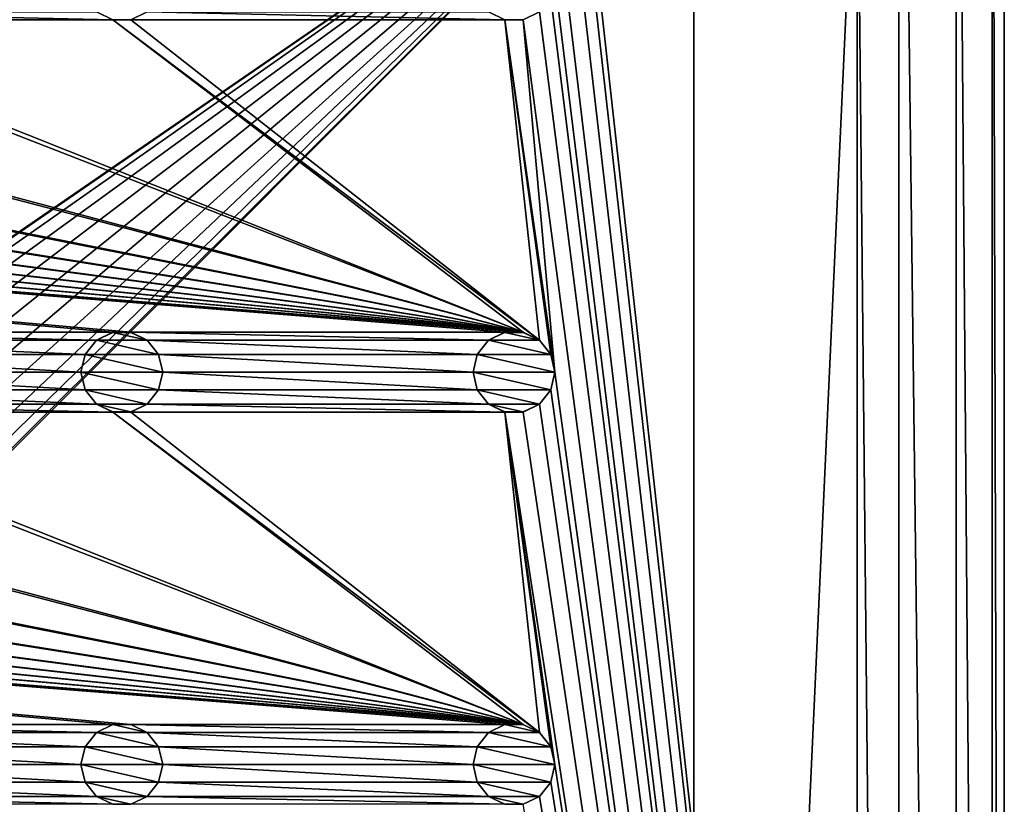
# Model space of a CAD drawing. Header units: metres. Extents: x -150 to 307, y -550 to 84.
# Tile 37 of 256: x 90 to 150, y -354 to -306. Entities that reach past the tile are written whole.
import ezdxf

# ---------------------------------------------------------------- set-up
doc = ezdxf.new("R2010")
doc.units = ezdxf.units.M
doc.layers.add('solid_26006363', color=7, linetype='CONTINUOUS')

msp = doc.modelspace()

# ---------------------------------------------------------------- linework, layer by layer
at = {"layer": 'solid_26006363'}
for points in [[(141, -291, 1203.174683), (143.555435, -543.55542, 1203.174683), (143.555435, -256.44458, 1203.174683)], [(147.053207, -538.996826, 1203.174683), (147.053207, -261.003174, 1203.174683), (143.555435, -256.44458, 1203.174683)], [(147.053207, -538.996826, 1203.174683), (143.555435, -256.44458, 1203.174683), (143.555435, -543.55542, 1203.174683)], [(149.250977, -533.690186, 1203.174683), (149.250977, -266.309784, 1203.174683), (147.053207, -261.003174, 1203.174683)], [(149.250977, -533.690186, 1203.174683), (147.053207, -261.003174, 1203.174683), (147.053207, -538.996826, 1203.174683)], [(150, -528, 1203.174683), (150, -272, 1203.174683), (149.250977, -266.309784, 1203.174683)], [(149.250977, -533.690186, 1203.174683), (150, -528, 1203.174683), (149.250977, -266.309784, 1203.174683)], [(122.5, -280, 1201.174683), (150, -272, 1201.174683), (150, -528, 1201.174683)], [(150, -528, 1203.174683), (150, -528, 1201.174683), (150, -272, 1201.174683)], [(150, -528, 1203.174683), (150, -272, 1201.174683), (150, -272, 1203.174683)], [(122.252586, -281.083038, 1201.174683), (122.5, -280, 1201.174683), (150, -528, 1201.174683)], [(121.557716, -281.954315, 1201.174683), (122.252586, -281.083038, 1201.174683), (150, -528, 1201.174683)], [(120.554741, -282.437469, 1201.174683), (121.557716, -281.954315, 1201.174683), (150, -528, 1201.174683)], [(122.5, -304, 1201.174683), (120.554741, -282.437469, 1201.174683), (150, -528, 1201.174683)], [(-131, -291, 1206.174683), (-10.275216, -388.140503, 1206.174683), (131, -291, 1206.174683)], [(131, -291, 1206.174683), (-10.275216, -388.140503, 1206.174683), (-6.515693, -385.724579, 1206.174683)], [(131, -291, 1206.174683), (-6.515693, -385.724579, 1206.174683), (-2.23084, -384.466614, 1206.174683)], [(131, -291, 1206.174683), (-2.23084, -384.466614, 1206.174683), (2.23084, -384.466614, 1206.174683)], [(131, -291, 1206.174683), (2.23084, -384.466614, 1206.174683), (6.515693, -385.724579, 1206.174683)], [(131, -291, 1206.174683), (6.515693, -385.724579, 1206.174683), (10.275216, -388.140503, 1206.174683)], [(131, -291, 1206.174683), (10.275216, -388.140503, 1206.174683), (13.202059, -391.518341, 1206.174683)], [(131, -291, 1206.174683), (13.202059, -408.481659, 1206.174683), (10.275216, -411.859497, 1206.174683)], [(131, -509, 1206.174683), (131, -291, 1206.174683), (10.275216, -411.859497, 1206.174683)], [(131, -291, 1206.174683), (13.202059, -391.518341, 1206.174683), (15.057774, -395.582275, 1206.174683)], [(131, -291, 1206.174683), (15.057774, -404.417725, 1206.174683), (13.202059, -408.481659, 1206.174683)], [(131, -291, 1206.174683), (15.057774, -395.582275, 1206.174683), (15.692883, -400, 1206.174683)], [(131, -291, 1206.174683), (15.692883, -400, 1206.174683), (15.057774, -404.417725, 1206.174683)], [(141, -291, 1203.174683), (131, -291, 1206.174683), (131, -509, 1206.174683)], [(141, -291, 1203.174683), (131, -509, 1206.174683), (141, -509, 1203.174683)], [(141, -291, 1203.174683), (141, -509, 1203.174683), (143.555435, -543.55542, 1203.174683)], [(122.252586, -305.083038, 1201.174683), (122.5, -304, 1201.174683), (150, -528, 1201.174683)], [(121.557716, -305.954315, 1201.174683), (122.252586, -305.083038, 1201.174683), (150, -528, 1201.174683)], [(95.445259, -306.437469, 1201.174683), (72.554741, -306.437469, 1201.174683), (73.557716, -305.954315, 1201.174683)], [(94.442284, -305.954315, 1201.174683), (95.445259, -306.437469, 1201.174683), (73.557716, -305.954315, 1201.174683)], [(95.443115, -306.435822, 1198.674683), (95.445259, -306.437469, 1201.174683), (94.442284, -305.954315, 1201.174683)], [(97.559898, -305.952484, 1198.674683), (97.557716, -305.954315, 1201.174683), (96.554741, -306.437469, 1201.174683)], [(97.559898, -305.952484, 1198.674683), (96.554741, -306.437469, 1201.174683), (96.556885, -306.435822, 1198.674683)], [(119.445259, -306.437469, 1201.174683), (96.554741, -306.437469, 1201.174683), (97.557716, -305.954315, 1201.174683)], [(118.442284, -305.954315, 1201.174683), (119.445259, -306.437469, 1201.174683), (97.557716, -305.954315, 1201.174683)], [(119.443115, -306.435822, 1198.674683), (119.445259, -306.437469, 1201.174683), (118.442284, -305.954315, 1201.174683)], [(121.559898, -305.952484, 1198.674683), (121.557716, -305.954315, 1201.174683), (120.554741, -306.437469, 1201.174683)], [(121.559898, -305.952484, 1198.674683), (120.554741, -306.437469, 1201.174683), (120.556885, -306.435822, 1198.674683)], [(120.554741, -306.437469, 1201.174683), (121.557716, -305.954315, 1201.174683), (150, -528, 1201.174683)], [(120.554741, -325.562531, 1201.174683), (-120.554741, -306.437469, 1201.174683), (-119.445259, -306.437469, 1201.174683)], [(95.445259, -325.562531, 1201.174683), (72.554741, -325.562531, 1201.174683), (-120.554741, -306.437469, 1201.174683)], [(96.554741, -325.562531, 1201.174683), (95.445259, -325.562531, 1201.174683), (-120.554741, -306.437469, 1201.174683)], [(119.445259, -325.562531, 1201.174683), (96.554741, -325.562531, 1201.174683), (-120.554741, -306.437469, 1201.174683)], [(120.554741, -325.562531, 1201.174683), (119.445259, -325.562531, 1201.174683), (-120.554741, -306.437469, 1201.174683)], [(120.554741, -325.562531, 1201.174683), (-119.445259, -306.437469, 1201.174683), (-96.554741, -306.437469, 1201.174683)], [(120.554741, -325.562531, 1201.174683), (-96.554741, -306.437469, 1201.174683), (-95.445259, -306.437469, 1201.174683)], [(120.554741, -325.562531, 1201.174683), (-95.445259, -306.437469, 1201.174683), (-72.554741, -306.437469, 1201.174683)], [(120.554741, -325.562531, 1201.174683), (-72.554741, -306.437469, 1201.174683), (-71.445259, -306.437469, 1201.174683)], [(120.554741, -325.562531, 1201.174683), (-71.445259, -306.437469, 1201.174683), (-48.554741, -306.437469, 1201.174683)], [(120.554741, -325.562531, 1201.174683), (-48.554741, -306.437469, 1201.174683), (-47.445259, -306.437469, 1201.174683)], [(120.554741, -325.562531, 1201.174683), (-47.445259, -306.437469, 1201.174683), (-24.554741, -306.437469, 1201.174683)], [(120.554741, -325.562531, 1201.174683), (-24.554741, -306.437469, 1201.174683), (-23.445259, -306.437469, 1201.174683)], [(120.554741, -325.562531, 1201.174683), (-23.445259, -306.437469, 1201.174683), (-0.554741, -306.437469, 1201.174683)], [(120.554741, -325.562531, 1201.174683), (-0.554741, -306.437469, 1201.174683), (0.554741, -306.437469, 1201.174683)], [(120.554741, -325.562531, 1201.174683), (0.554741, -306.437469, 1201.174683), (23.445259, -306.437469, 1201.174683)], [(120.554741, -325.562531, 1201.174683), (23.445259, -306.437469, 1201.174683), (24.554741, -306.437469, 1201.174683)], [(120.554741, -325.562531, 1201.174683), (24.554741, -306.437469, 1201.174683), (47.445259, -306.437469, 1201.174683)], [(120.554741, -325.562531, 1201.174683), (47.445259, -306.437469, 1201.174683), (48.554741, -306.437469, 1201.174683)], [(120.554741, -325.562531, 1201.174683), (48.554741, -306.437469, 1201.174683), (71.445259, -306.437469, 1201.174683)], [(120.554741, -325.562531, 1201.174683), (71.445259, -306.437469, 1201.174683), (72.554741, -306.437469, 1201.174683)], [(120.554741, -325.562531, 1201.174683), (72.554741, -306.437469, 1201.174683), (95.445259, -306.437469, 1201.174683)], [(96.556885, -306.435822, 1198.674683), (95.445259, -306.437469, 1201.174683), (95.443115, -306.435822, 1198.674683)], [(96.556885, -306.435822, 1198.674683), (96.554741, -306.437469, 1201.174683), (95.445259, -306.437469, 1201.174683)], [(121.557716, -326.045685, 1201.174683), (95.445259, -306.437469, 1201.174683), (96.554741, -306.437469, 1201.174683)], [(121.557716, -326.045685, 1201.174683), (120.554741, -325.562531, 1201.174683), (95.445259, -306.437469, 1201.174683)], [(121.557716, -326.045685, 1201.174683), (96.554741, -306.437469, 1201.174683), (119.445259, -306.437469, 1201.174683)], [(120.556885, -306.435822, 1198.674683), (119.445259, -306.437469, 1201.174683), (119.443115, -306.435822, 1198.674683)], [(120.556885, -306.435822, 1198.674683), (120.554741, -306.437469, 1201.174683), (119.445259, -306.437469, 1201.174683)], [(122.5, -328, 1201.174683), (119.445259, -306.437469, 1201.174683), (120.554741, -306.437469, 1201.174683)], [(122.252586, -326.916962, 1201.174683), (119.445259, -306.437469, 1201.174683), (122.5, -328, 1201.174683)], [(122.252586, -326.916962, 1201.174683), (121.557716, -326.045685, 1201.174683), (119.445259, -306.437469, 1201.174683)], [(122.5, -328, 1201.174683), (120.554741, -306.437469, 1201.174683), (150, -528, 1201.174683)], [(94.442284, -326.045685, 1201.174683), (73.557716, -326.045685, 1201.174683), (72.554741, -325.562531, 1201.174683)], [(95.445259, -325.562531, 1201.174683), (94.442284, -326.045685, 1201.174683), (72.554741, -325.562531, 1201.174683)], [(94.440102, -326.047516, 1198.674683), (94.442284, -326.045685, 1201.174683), (95.445259, -325.562531, 1201.174683)], [(94.440102, -326.047516, 1198.674683), (95.445259, -325.562531, 1201.174683), (95.443115, -325.564178, 1198.674683)], [(94.440102, -326.047516, 1198.674683), (95.443115, -325.564178, 1198.674683), (97.559898, -326.047516, 1198.674683)], [(95.443115, -325.564178, 1198.674683), (95.445259, -325.562531, 1201.174683), (96.554741, -325.562531, 1201.174683)], [(95.443115, -325.564178, 1198.674683), (96.554741, -325.562531, 1201.174683), (96.556885, -325.564178, 1198.674683)], [(95.443115, -325.564178, 1198.674683), (96.556885, -325.564178, 1198.674683), (97.559898, -326.047516, 1198.674683)], [(118.442284, -326.045685, 1201.174683), (97.557716, -326.045685, 1201.174683), (96.554741, -325.562531, 1201.174683)], [(96.556885, -325.564178, 1198.674683), (96.554741, -325.562531, 1201.174683), (97.557716, -326.045685, 1201.174683)], [(119.445259, -325.562531, 1201.174683), (118.442284, -326.045685, 1201.174683), (96.554741, -325.562531, 1201.174683)], [(96.556885, -325.564178, 1198.674683), (97.557716, -326.045685, 1201.174683), (97.559898, -326.047516, 1198.674683)], [(118.440102, -326.047516, 1198.674683), (118.442284, -326.045685, 1201.174683), (119.445259, -325.562531, 1201.174683)], [(118.440102, -326.047516, 1198.674683), (119.445259, -325.562531, 1201.174683), (119.443115, -325.564178, 1198.674683)], [(118.440102, -326.047516, 1198.674683), (119.443115, -325.564178, 1198.674683), (121.559898, -326.047516, 1198.674683)], [(119.443115, -325.564178, 1198.674683), (119.445259, -325.562531, 1201.174683), (120.554741, -325.562531, 1201.174683)], [(119.443115, -325.564178, 1198.674683), (120.554741, -325.562531, 1201.174683), (120.556885, -325.564178, 1198.674683)], [(119.443115, -325.564178, 1198.674683), (120.556885, -325.564178, 1198.674683), (121.559898, -326.047516, 1198.674683)], [(120.556885, -325.564178, 1198.674683), (120.554741, -325.562531, 1201.174683), (121.557716, -326.045685, 1201.174683)], [(120.556885, -325.564178, 1198.674683), (121.557716, -326.045685, 1201.174683), (121.559898, -326.047516, 1198.674683)], [(93.747414, -326.916962, 1201.174683), (74.252586, -326.916962, 1201.174683), (73.557716, -326.045685, 1201.174683)], [(94.442284, -326.045685, 1201.174683), (93.747414, -326.916962, 1201.174683), (73.557716, -326.045685, 1201.174683)], [(93.74691, -326.917419, 1198.674683), (93.747414, -326.916962, 1201.174683), (94.442284, -326.045685, 1201.174683)], [(93.74691, -326.917419, 1198.674683), (94.442284, -326.045685, 1201.174683), (94.440102, -326.047516, 1198.674683)], [(93.74691, -326.917419, 1198.674683), (94.440102, -326.047516, 1198.674683), (98.25309, -326.917419, 1198.674683)], [(94.440102, -326.047516, 1198.674683), (97.559898, -326.047516, 1198.674683), (98.25309, -326.917419, 1198.674683)], [(117.747414, -326.916962, 1201.174683), (98.252586, -326.916962, 1201.174683), (97.557716, -326.045685, 1201.174683)], [(97.559898, -326.047516, 1198.674683), (97.557716, -326.045685, 1201.174683), (98.252586, -326.916962, 1201.174683)], [(118.442284, -326.045685, 1201.174683), (117.747414, -326.916962, 1201.174683), (97.557716, -326.045685, 1201.174683)], [(97.559898, -326.047516, 1198.674683), (98.252586, -326.916962, 1201.174683), (98.25309, -326.917419, 1198.674683)], [(117.74691, -326.917419, 1198.674683), (117.747414, -326.916962, 1201.174683), (118.442284, -326.045685, 1201.174683)], [(117.74691, -326.917419, 1198.674683), (118.442284, -326.045685, 1201.174683), (118.440102, -326.047516, 1198.674683)], [(117.74691, -326.917419, 1198.674683), (118.440102, -326.047516, 1198.674683), (122.25309, -326.917419, 1198.674683)], [(118.440102, -326.047516, 1198.674683), (121.559898, -326.047516, 1198.674683), (122.25309, -326.917419, 1198.674683)], [(121.559898, -326.047516, 1198.674683), (121.557716, -326.045685, 1201.174683), (122.252586, -326.916962, 1201.174683)], [(121.559898, -326.047516, 1198.674683), (122.252586, -326.916962, 1201.174683), (122.25309, -326.917419, 1198.674683)], [(93.5, -328, 1201.174683), (74.5, -328, 1201.174683), (74.252586, -326.916962, 1201.174683)], [(93.747414, -326.916962, 1201.174683), (93.5, -328, 1201.174683), (74.252586, -326.916962, 1201.174683)], [(93.5, -328, 1198.674683), (93.5, -328, 1201.174683), (93.747414, -326.916962, 1201.174683)], [(93.5, -328, 1198.674683), (93.747414, -326.916962, 1201.174683), (93.74691, -326.917419, 1198.674683)], [(93.5, -328, 1198.674683), (93.74691, -326.917419, 1198.674683), (98.5, -328, 1198.674683)], [(93.74691, -326.917419, 1198.674683), (98.25309, -326.917419, 1198.674683), (98.5, -328, 1198.674683)], [(117.5, -328, 1201.174683), (98.5, -328, 1201.174683), (98.252586, -326.916962, 1201.174683)], [(98.25309, -326.917419, 1198.674683), (98.252586, -326.916962, 1201.174683), (98.5, -328, 1201.174683)], [(117.747414, -326.916962, 1201.174683), (117.5, -328, 1201.174683), (98.252586, -326.916962, 1201.174683)], [(98.25309, -326.917419, 1198.674683), (98.5, -328, 1201.174683), (98.5, -328, 1198.674683)], [(117.5, -328, 1198.674683), (117.5, -328, 1201.174683), (117.747414, -326.916962, 1201.174683)], [(117.5, -328, 1198.674683), (117.747414, -326.916962, 1201.174683), (117.74691, -326.917419, 1198.674683)], [(117.5, -328, 1198.674683), (117.74691, -326.917419, 1198.674683), (122.5, -328, 1198.674683)], [(117.74691, -326.917419, 1198.674683), (122.25309, -326.917419, 1198.674683), (122.5, -328, 1198.674683)], [(122.25309, -326.917419, 1198.674683), (122.252586, -326.916962, 1201.174683), (122.5, -328, 1201.174683)], [(122.25309, -326.917419, 1198.674683), (122.5, -328, 1201.174683), (122.5, -328, 1198.674683)], [(93.747414, -329.083038, 1201.174683), (74.252586, -329.083038, 1201.174683), (74.5, -328, 1201.174683)], [(93.5, -328, 1201.174683), (93.747414, -329.083038, 1201.174683), (74.5, -328, 1201.174683)], [(93.74691, -329.082581, 1198.674683), (93.747414, -329.083038, 1201.174683), (93.5, -328, 1201.174683)], [(93.74691, -329.082581, 1198.674683), (93.5, -328, 1201.174683), (93.5, -328, 1198.674683)], [(98.25309, -329.082581, 1198.674683), (93.5, -328, 1198.674683), (98.5, -328, 1198.674683)], [(98.25309, -329.082581, 1198.674683), (93.74691, -329.082581, 1198.674683), (93.5, -328, 1198.674683)], [(117.747414, -329.083038, 1201.174683), (98.252586, -329.083038, 1201.174683), (98.5, -328, 1201.174683)], [(98.5, -328, 1198.674683), (98.5, -328, 1201.174683), (98.252586, -329.083038, 1201.174683)], [(98.25309, -329.082581, 1198.674683), (98.5, -328, 1198.674683), (98.252586, -329.083038, 1201.174683)], [(117.5, -328, 1201.174683), (117.747414, -329.083038, 1201.174683), (98.5, -328, 1201.174683)], [(117.74691, -329.082581, 1198.674683), (117.747414, -329.083038, 1201.174683), (117.5, -328, 1201.174683)], [(117.74691, -329.082581, 1198.674683), (117.5, -328, 1201.174683), (117.5, -328, 1198.674683)], [(122.25309, -329.082581, 1198.674683), (117.5, -328, 1198.674683), (122.5, -328, 1198.674683)], [(122.25309, -329.082581, 1198.674683), (117.74691, -329.082581, 1198.674683), (117.5, -328, 1198.674683)], [(122.252586, -329.083038, 1201.174683), (122.5, -328, 1201.174683), (150, -528, 1201.174683)], [(122.5, -328, 1198.674683), (122.5, -328, 1201.174683), (122.252586, -329.083038, 1201.174683)], [(122.25309, -329.082581, 1198.674683), (122.5, -328, 1198.674683), (122.252586, -329.083038, 1201.174683)], [(94.442284, -329.954315, 1201.174683), (73.557716, -329.954315, 1201.174683), (74.252586, -329.083038, 1201.174683)], [(93.747414, -329.083038, 1201.174683), (94.442284, -329.954315, 1201.174683), (74.252586, -329.083038, 1201.174683)], [(94.440102, -329.952484, 1198.674683), (93.747414, -329.083038, 1201.174683), (93.74691, -329.082581, 1198.674683)], [(97.559898, -329.952484, 1198.674683), (94.440102, -329.952484, 1198.674683), (93.74691, -329.082581, 1198.674683)], [(98.25309, -329.082581, 1198.674683), (97.559898, -329.952484, 1198.674683), (93.74691, -329.082581, 1198.674683)], [(94.440102, -329.952484, 1198.674683), (94.442284, -329.954315, 1201.174683), (93.747414, -329.083038, 1201.174683)], [(98.25309, -329.082581, 1198.674683), (98.252586, -329.083038, 1201.174683), (97.557716, -329.954315, 1201.174683)], [(98.25309, -329.082581, 1198.674683), (97.557716, -329.954315, 1201.174683), (97.559898, -329.952484, 1198.674683)], [(118.442284, -329.954315, 1201.174683), (97.557716, -329.954315, 1201.174683), (98.252586, -329.083038, 1201.174683)], [(117.747414, -329.083038, 1201.174683), (118.442284, -329.954315, 1201.174683), (98.252586, -329.083038, 1201.174683)], [(118.440102, -329.952484, 1198.674683), (117.747414, -329.083038, 1201.174683), (117.74691, -329.082581, 1198.674683)], [(121.559898, -329.952484, 1198.674683), (118.440102, -329.952484, 1198.674683), (117.74691, -329.082581, 1198.674683)], [(122.25309, -329.082581, 1198.674683), (121.559898, -329.952484, 1198.674683), (117.74691, -329.082581, 1198.674683)], [(118.440102, -329.952484, 1198.674683), (118.442284, -329.954315, 1201.174683), (117.747414, -329.083038, 1201.174683)], [(122.25309, -329.082581, 1198.674683), (122.252586, -329.083038, 1201.174683), (121.557716, -329.954315, 1201.174683)], [(122.25309, -329.082581, 1198.674683), (121.557716, -329.954315, 1201.174683), (121.559898, -329.952484, 1198.674683)], [(121.557716, -329.954315, 1201.174683), (122.252586, -329.083038, 1201.174683), (150, -528, 1201.174683)], [(95.445259, -330.437469, 1201.174683), (72.554741, -330.437469, 1201.174683), (73.557716, -329.954315, 1201.174683)], [(94.442284, -329.954315, 1201.174683), (95.445259, -330.437469, 1201.174683), (73.557716, -329.954315, 1201.174683)], [(95.443115, -330.435822, 1198.674683), (94.442284, -329.954315, 1201.174683), (94.440102, -329.952484, 1198.674683)], [(96.556885, -330.435822, 1198.674683), (95.443115, -330.435822, 1198.674683), (94.440102, -329.952484, 1198.674683)], [(97.559898, -329.952484, 1198.674683), (96.556885, -330.435822, 1198.674683), (94.440102, -329.952484, 1198.674683)], [(95.443115, -330.435822, 1198.674683), (95.445259, -330.437469, 1201.174683), (94.442284, -329.954315, 1201.174683)], [(97.559898, -329.952484, 1198.674683), (97.557716, -329.954315, 1201.174683), (96.554741, -330.437469, 1201.174683)], [(97.559898, -329.952484, 1198.674683), (96.554741, -330.437469, 1201.174683), (96.556885, -330.435822, 1198.674683)], [(119.445259, -330.437469, 1201.174683), (96.554741, -330.437469, 1201.174683), (97.557716, -329.954315, 1201.174683)], [(118.442284, -329.954315, 1201.174683), (119.445259, -330.437469, 1201.174683), (97.557716, -329.954315, 1201.174683)], [(119.443115, -330.435822, 1198.674683), (118.442284, -329.954315, 1201.174683), (118.440102, -329.952484, 1198.674683)], [(120.556885, -330.435822, 1198.674683), (119.443115, -330.435822, 1198.674683), (118.440102, -329.952484, 1198.674683)], [(121.559898, -329.952484, 1198.674683), (120.556885, -330.435822, 1198.674683), (118.440102, -329.952484, 1198.674683)], [(119.443115, -330.435822, 1198.674683), (119.445259, -330.437469, 1201.174683), (118.442284, -329.954315, 1201.174683)], [(121.559898, -329.952484, 1198.674683), (121.557716, -329.954315, 1201.174683), (120.554741, -330.437469, 1201.174683)], [(121.559898, -329.952484, 1198.674683), (120.554741, -330.437469, 1201.174683), (120.556885, -330.435822, 1198.674683)], [(120.554741, -330.437469, 1201.174683), (121.557716, -329.954315, 1201.174683), (150, -528, 1201.174683)], [(120.554741, -349.562531, 1201.174683), (-120.554741, -330.437469, 1201.174683), (-119.445259, -330.437469, 1201.174683)], [(95.445259, -349.562531, 1201.174683), (72.554741, -349.562531, 1201.174683), (-120.554741, -330.437469, 1201.174683)], [(96.554741, -349.562531, 1201.174683), (95.445259, -349.562531, 1201.174683), (-120.554741, -330.437469, 1201.174683)], [(119.445259, -349.562531, 1201.174683), (96.554741, -349.562531, 1201.174683), (-120.554741, -330.437469, 1201.174683)], [(120.554741, -349.562531, 1201.174683), (119.445259, -349.562531, 1201.174683), (-120.554741, -330.437469, 1201.174683)], [(120.554741, -349.562531, 1201.174683), (-119.445259, -330.437469, 1201.174683), (-96.554741, -330.437469, 1201.174683)], [(120.554741, -349.562531, 1201.174683), (-96.554741, -330.437469, 1201.174683), (-95.445259, -330.437469, 1201.174683)], [(120.554741, -349.562531, 1201.174683), (-95.445259, -330.437469, 1201.174683), (-72.554741, -330.437469, 1201.174683)], [(120.554741, -349.562531, 1201.174683), (-72.554741, -330.437469, 1201.174683), (-71.445259, -330.437469, 1201.174683)], [(120.554741, -349.562531, 1201.174683), (-71.445259, -330.437469, 1201.174683), (-48.554741, -330.437469, 1201.174683)], [(120.554741, -349.562531, 1201.174683), (-48.554741, -330.437469, 1201.174683), (-47.445259, -330.437469, 1201.174683)], [(120.554741, -349.562531, 1201.174683), (-47.445259, -330.437469, 1201.174683), (-24.554741, -330.437469, 1201.174683)], [(120.554741, -349.562531, 1201.174683), (-24.554741, -330.437469, 1201.174683), (-23.445259, -330.437469, 1201.174683)], [(120.554741, -349.562531, 1201.174683), (-23.445259, -330.437469, 1201.174683), (-0.554741, -330.437469, 1201.174683)], [(120.554741, -349.562531, 1201.174683), (-0.554741, -330.437469, 1201.174683), (0.554741, -330.437469, 1201.174683)], [(120.554741, -349.562531, 1201.174683), (0.554741, -330.437469, 1201.174683), (23.445259, -330.437469, 1201.174683)], [(120.554741, -349.562531, 1201.174683), (23.445259, -330.437469, 1201.174683), (24.554741, -330.437469, 1201.174683)], [(120.554741, -349.562531, 1201.174683), (24.554741, -330.437469, 1201.174683), (47.445259, -330.437469, 1201.174683)], [(120.554741, -349.562531, 1201.174683), (47.445259, -330.437469, 1201.174683), (48.554741, -330.437469, 1201.174683)], [(120.554741, -349.562531, 1201.174683), (48.554741, -330.437469, 1201.174683), (71.445259, -330.437469, 1201.174683)], [(120.554741, -349.562531, 1201.174683), (71.445259, -330.437469, 1201.174683), (72.554741, -330.437469, 1201.174683)], [(120.554741, -349.562531, 1201.174683), (72.554741, -330.437469, 1201.174683), (95.445259, -330.437469, 1201.174683)], [(96.556885, -330.435822, 1198.674683), (95.445259, -330.437469, 1201.174683), (95.443115, -330.435822, 1198.674683)], [(96.556885, -330.435822, 1198.674683), (96.554741, -330.437469, 1201.174683), (95.445259, -330.437469, 1201.174683)], [(121.557716, -350.045685, 1201.174683), (95.445259, -330.437469, 1201.174683), (96.554741, -330.437469, 1201.174683)], [(121.557716, -350.045685, 1201.174683), (120.554741, -349.562531, 1201.174683), (95.445259, -330.437469, 1201.174683)], [(121.557716, -350.045685, 1201.174683), (96.554741, -330.437469, 1201.174683), (119.445259, -330.437469, 1201.174683)], [(120.556885, -330.435822, 1198.674683), (119.445259, -330.437469, 1201.174683), (119.443115, -330.435822, 1198.674683)], [(120.556885, -330.435822, 1198.674683), (120.554741, -330.437469, 1201.174683), (119.445259, -330.437469, 1201.174683)], [(119.445259, -330.437469, 1201.174683), (120.554741, -330.437469, 1201.174683), (150, -528, 1201.174683)], [(122.5, -352, 1201.174683), (119.445259, -330.437469, 1201.174683), (150, -528, 1201.174683)], [(122.252586, -350.916962, 1201.174683), (119.445259, -330.437469, 1201.174683), (122.5, -352, 1201.174683)], [(122.252586, -350.916962, 1201.174683), (121.557716, -350.045685, 1201.174683), (119.445259, -330.437469, 1201.174683)], [(94.442284, -350.045685, 1201.174683), (73.557716, -350.045685, 1201.174683), (72.554741, -349.562531, 1201.174683)], [(95.445259, -349.562531, 1201.174683), (94.442284, -350.045685, 1201.174683), (72.554741, -349.562531, 1201.174683)], [(93.747414, -350.916962, 1201.174683), (74.252586, -350.916962, 1201.174683), (73.557716, -350.045685, 1201.174683)], [(94.442284, -350.045685, 1201.174683), (93.747414, -350.916962, 1201.174683), (73.557716, -350.045685, 1201.174683)], [(93.74691, -350.917419, 1198.674683), (93.747414, -350.916962, 1201.174683), (94.442284, -350.045685, 1201.174683)], [(93.74691, -350.917419, 1198.674683), (94.442284, -350.045685, 1201.174683), (94.440102, -350.047516, 1198.674683)], [(93.74691, -350.917419, 1198.674683), (94.440102, -350.047516, 1198.674683), (98.25309, -350.917419, 1198.674683)], [(94.440102, -350.047516, 1198.674683), (94.442284, -350.045685, 1201.174683), (95.445259, -349.562531, 1201.174683)], [(94.440102, -350.047516, 1198.674683), (95.445259, -349.562531, 1201.174683), (95.443115, -349.564178, 1198.674683)], [(94.440102, -350.047516, 1198.674683), (95.443115, -349.564178, 1198.674683), (97.559898, -350.047516, 1198.674683)], [(94.440102, -350.047516, 1198.674683), (97.559898, -350.047516, 1198.674683), (98.25309, -350.917419, 1198.674683)], [(95.443115, -349.564178, 1198.674683), (95.445259, -349.562531, 1201.174683), (96.554741, -349.562531, 1201.174683)], [(95.443115, -349.564178, 1198.674683), (96.554741, -349.562531, 1201.174683), (96.556885, -349.564178, 1198.674683)], [(95.443115, -349.564178, 1198.674683), (96.556885, -349.564178, 1198.674683), (97.559898, -350.047516, 1198.674683)], [(118.442284, -350.045685, 1201.174683), (97.557716, -350.045685, 1201.174683), (96.554741, -349.562531, 1201.174683)], [(96.556885, -349.564178, 1198.674683), (96.554741, -349.562531, 1201.174683), (97.557716, -350.045685, 1201.174683)], [(119.445259, -349.562531, 1201.174683), (118.442284, -350.045685, 1201.174683), (96.554741, -349.562531, 1201.174683)], [(96.556885, -349.564178, 1198.674683), (97.557716, -350.045685, 1201.174683), (97.559898, -350.047516, 1198.674683)], [(117.747414, -350.916962, 1201.174683), (98.252586, -350.916962, 1201.174683), (97.557716, -350.045685, 1201.174683)], [(97.559898, -350.047516, 1198.674683), (97.557716, -350.045685, 1201.174683), (98.252586, -350.916962, 1201.174683)], [(118.442284, -350.045685, 1201.174683), (117.747414, -350.916962, 1201.174683), (97.557716, -350.045685, 1201.174683)], [(97.559898, -350.047516, 1198.674683), (98.252586, -350.916962, 1201.174683), (98.25309, -350.917419, 1198.674683)], [(117.74691, -350.917419, 1198.674683), (117.747414, -350.916962, 1201.174683), (118.442284, -350.045685, 1201.174683)], [(117.74691, -350.917419, 1198.674683), (118.442284, -350.045685, 1201.174683), (118.440102, -350.047516, 1198.674683)], [(117.74691, -350.917419, 1198.674683), (118.440102, -350.047516, 1198.674683), (122.25309, -350.917419, 1198.674683)], [(118.440102, -350.047516, 1198.674683), (118.442284, -350.045685, 1201.174683), (119.445259, -349.562531, 1201.174683)], [(118.440102, -350.047516, 1198.674683), (119.445259, -349.562531, 1201.174683), (119.443115, -349.564178, 1198.674683)], [(118.440102, -350.047516, 1198.674683), (119.443115, -349.564178, 1198.674683), (121.559898, -350.047516, 1198.674683)], [(118.440102, -350.047516, 1198.674683), (121.559898, -350.047516, 1198.674683), (122.25309, -350.917419, 1198.674683)], [(119.443115, -349.564178, 1198.674683), (119.445259, -349.562531, 1201.174683), (120.554741, -349.562531, 1201.174683)], [(119.443115, -349.564178, 1198.674683), (120.554741, -349.562531, 1201.174683), (120.556885, -349.564178, 1198.674683)], [(119.443115, -349.564178, 1198.674683), (120.556885, -349.564178, 1198.674683), (121.559898, -350.047516, 1198.674683)], [(120.556885, -349.564178, 1198.674683), (120.554741, -349.562531, 1201.174683), (121.557716, -350.045685, 1201.174683)], [(120.556885, -349.564178, 1198.674683), (121.557716, -350.045685, 1201.174683), (121.559898, -350.047516, 1198.674683)], [(121.559898, -350.047516, 1198.674683), (121.557716, -350.045685, 1201.174683), (122.252586, -350.916962, 1201.174683)], [(121.559898, -350.047516, 1198.674683), (122.252586, -350.916962, 1201.174683), (122.25309, -350.917419, 1198.674683)], [(93.5, -352, 1201.174683), (74.5, -352, 1201.174683), (74.252586, -350.916962, 1201.174683)], [(93.747414, -350.916962, 1201.174683), (93.5, -352, 1201.174683), (74.252586, -350.916962, 1201.174683)], [(93.5, -352, 1198.674683), (93.5, -352, 1201.174683), (93.747414, -350.916962, 1201.174683)], [(93.5, -352, 1198.674683), (93.747414, -350.916962, 1201.174683), (93.74691, -350.917419, 1198.674683)], [(93.5, -352, 1198.674683), (93.74691, -350.917419, 1198.674683), (98.5, -352, 1198.674683)], [(93.74691, -350.917419, 1198.674683), (98.25309, -350.917419, 1198.674683), (98.5, -352, 1198.674683)], [(117.5, -352, 1201.174683), (98.5, -352, 1201.174683), (98.252586, -350.916962, 1201.174683)], [(98.25309, -350.917419, 1198.674683), (98.252586, -350.916962, 1201.174683), (98.5, -352, 1201.174683)], [(117.747414, -350.916962, 1201.174683), (117.5, -352, 1201.174683), (98.252586, -350.916962, 1201.174683)], [(98.25309, -350.917419, 1198.674683), (98.5, -352, 1201.174683), (98.5, -352, 1198.674683)], [(117.5, -352, 1198.674683), (117.5, -352, 1201.174683), (117.747414, -350.916962, 1201.174683)], [(117.5, -352, 1198.674683), (117.747414, -350.916962, 1201.174683), (117.74691, -350.917419, 1198.674683)], [(117.5, -352, 1198.674683), (117.74691, -350.917419, 1198.674683), (122.5, -352, 1198.674683)], [(117.74691, -350.917419, 1198.674683), (122.25309, -350.917419, 1198.674683), (122.5, -352, 1198.674683)], [(122.25309, -350.917419, 1198.674683), (122.252586, -350.916962, 1201.174683), (122.5, -352, 1201.174683)], [(122.25309, -350.917419, 1198.674683), (122.5, -352, 1201.174683), (122.5, -352, 1198.674683)], [(93.747414, -353.083038, 1201.174683), (74.252586, -353.083038, 1201.174683), (74.5, -352, 1201.174683)], [(93.5, -352, 1201.174683), (93.747414, -353.083038, 1201.174683), (74.5, -352, 1201.174683)], [(93.74691, -353.082581, 1198.674683), (93.747414, -353.083038, 1201.174683), (93.5, -352, 1201.174683)], [(93.74691, -353.082581, 1198.674683), (93.5, -352, 1201.174683), (93.5, -352, 1198.674683)], [(98.25309, -353.082581, 1198.674683), (93.5, -352, 1198.674683), (98.5, -352, 1198.674683)], [(98.25309, -353.082581, 1198.674683), (93.74691, -353.082581, 1198.674683), (93.5, -352, 1198.674683)], [(117.747414, -353.083038, 1201.174683), (98.252586, -353.083038, 1201.174683), (98.5, -352, 1201.174683)], [(98.5, -352, 1198.674683), (98.5, -352, 1201.174683), (98.252586, -353.083038, 1201.174683)], [(98.25309, -353.082581, 1198.674683), (98.5, -352, 1198.674683), (98.252586, -353.083038, 1201.174683)], [(117.5, -352, 1201.174683), (117.747414, -353.083038, 1201.174683), (98.5, -352, 1201.174683)], [(117.74691, -353.082581, 1198.674683), (117.747414, -353.083038, 1201.174683), (117.5, -352, 1201.174683)], [(117.74691, -353.082581, 1198.674683), (117.5, -352, 1201.174683), (117.5, -352, 1198.674683)], [(122.25309, -353.082581, 1198.674683), (117.5, -352, 1198.674683), (122.5, -352, 1198.674683)], [(122.25309, -353.082581, 1198.674683), (117.74691, -353.082581, 1198.674683), (117.5, -352, 1198.674683)], [(122.252586, -353.083038, 1201.174683), (122.5, -352, 1201.174683), (150, -528, 1201.174683)], [(122.5, -352, 1198.674683), (122.5, -352, 1201.174683), (122.252586, -353.083038, 1201.174683)], [(122.25309, -353.082581, 1198.674683), (122.5, -352, 1198.674683), (122.252586, -353.083038, 1201.174683)], [(94.442284, -353.954315, 1201.174683), (73.557716, -353.954315, 1201.174683), (74.252586, -353.083038, 1201.174683)], [(93.747414, -353.083038, 1201.174683), (94.442284, -353.954315, 1201.174683), (74.252586, -353.083038, 1201.174683)], [(94.440102, -353.952484, 1198.674683), (93.747414, -353.083038, 1201.174683), (93.74691, -353.082581, 1198.674683)], [(97.559898, -353.952484, 1198.674683), (94.440102, -353.952484, 1198.674683), (93.74691, -353.082581, 1198.674683)], [(98.25309, -353.082581, 1198.674683), (97.559898, -353.952484, 1198.674683), (93.74691, -353.082581, 1198.674683)], [(94.440102, -353.952484, 1198.674683), (94.442284, -353.954315, 1201.174683), (93.747414, -353.083038, 1201.174683)], [(98.25309, -353.082581, 1198.674683), (98.252586, -353.083038, 1201.174683), (97.557716, -353.954315, 1201.174683)], [(98.25309, -353.082581, 1198.674683), (97.557716, -353.954315, 1201.174683), (97.559898, -353.952484, 1198.674683)], [(118.442284, -353.954315, 1201.174683), (97.557716, -353.954315, 1201.174683), (98.252586, -353.083038, 1201.174683)], [(117.747414, -353.083038, 1201.174683), (118.442284, -353.954315, 1201.174683), (98.252586, -353.083038, 1201.174683)], [(118.440102, -353.952484, 1198.674683), (117.747414, -353.083038, 1201.174683), (117.74691, -353.082581, 1198.674683)], [(121.559898, -353.952484, 1198.674683), (118.440102, -353.952484, 1198.674683), (117.74691, -353.082581, 1198.674683)], [(122.25309, -353.082581, 1198.674683), (121.559898, -353.952484, 1198.674683), (117.74691, -353.082581, 1198.674683)], [(118.440102, -353.952484, 1198.674683), (118.442284, -353.954315, 1201.174683), (117.747414, -353.083038, 1201.174683)], [(122.25309, -353.082581, 1198.674683), (122.252586, -353.083038, 1201.174683), (121.557716, -353.954315, 1201.174683)], [(122.25309, -353.082581, 1198.674683), (121.557716, -353.954315, 1201.174683), (121.559898, -353.952484, 1198.674683)], [(121.557716, -353.954315, 1201.174683), (122.252586, -353.083038, 1201.174683), (150, -528, 1201.174683)], [(95.445259, -354.437469, 1201.174683), (72.554741, -354.437469, 1201.174683), (73.557716, -353.954315, 1201.174683)], [(94.442284, -353.954315, 1201.174683), (95.445259, -354.437469, 1201.174683), (73.557716, -353.954315, 1201.174683)], [(95.443115, -354.435822, 1198.674683), (94.442284, -353.954315, 1201.174683), (94.440102, -353.952484, 1198.674683)], [(96.556885, -354.435822, 1198.674683), (95.443115, -354.435822, 1198.674683), (94.440102, -353.952484, 1198.674683)], [(97.559898, -353.952484, 1198.674683), (96.556885, -354.435822, 1198.674683), (94.440102, -353.952484, 1198.674683)], [(95.443115, -354.435822, 1198.674683), (95.445259, -354.437469, 1201.174683), (94.442284, -353.954315, 1201.174683)], [(97.559898, -353.952484, 1198.674683), (97.557716, -353.954315, 1201.174683), (96.554741, -354.437469, 1201.174683)], [(97.559898, -353.952484, 1198.674683), (96.554741, -354.437469, 1201.174683), (96.556885, -354.435822, 1198.674683)], [(119.445259, -354.437469, 1201.174683), (96.554741, -354.437469, 1201.174683), (97.557716, -353.954315, 1201.174683)], [(118.442284, -353.954315, 1201.174683), (119.445259, -354.437469, 1201.174683), (97.557716, -353.954315, 1201.174683)], [(119.443115, -354.435822, 1198.674683), (118.442284, -353.954315, 1201.174683), (118.440102, -353.952484, 1198.674683)], [(120.556885, -354.435822, 1198.674683), (119.443115, -354.435822, 1198.674683), (118.440102, -353.952484, 1198.674683)], [(121.559898, -353.952484, 1198.674683), (120.556885, -354.435822, 1198.674683), (118.440102, -353.952484, 1198.674683)], [(119.443115, -354.435822, 1198.674683), (119.445259, -354.437469, 1201.174683), (118.442284, -353.954315, 1201.174683)], [(121.559898, -353.952484, 1198.674683), (121.557716, -353.954315, 1201.174683), (120.554741, -354.437469, 1201.174683)], [(121.559898, -353.952484, 1198.674683), (120.554741, -354.437469, 1201.174683), (120.556885, -354.435822, 1198.674683)], [(120.554741, -354.437469, 1201.174683), (121.557716, -353.954315, 1201.174683), (150, -528, 1201.174683)], [(96.556885, -354.435822, 1198.674683), (95.445259, -354.437469, 1201.174683), (95.443115, -354.435822, 1198.674683)], [(96.556885, -354.435822, 1198.674683), (96.554741, -354.437469, 1201.174683), (95.445259, -354.437469, 1201.174683)], [(120.556885, -354.435822, 1198.674683), (119.445259, -354.437469, 1201.174683), (119.443115, -354.435822, 1198.674683)], [(120.556885, -354.435822, 1198.674683), (120.554741, -354.437469, 1201.174683), (119.445259, -354.437469, 1201.174683)]]:
    msp.add_3dface(points, dxfattribs=at)

doc.saveas('drawing.dxf')
